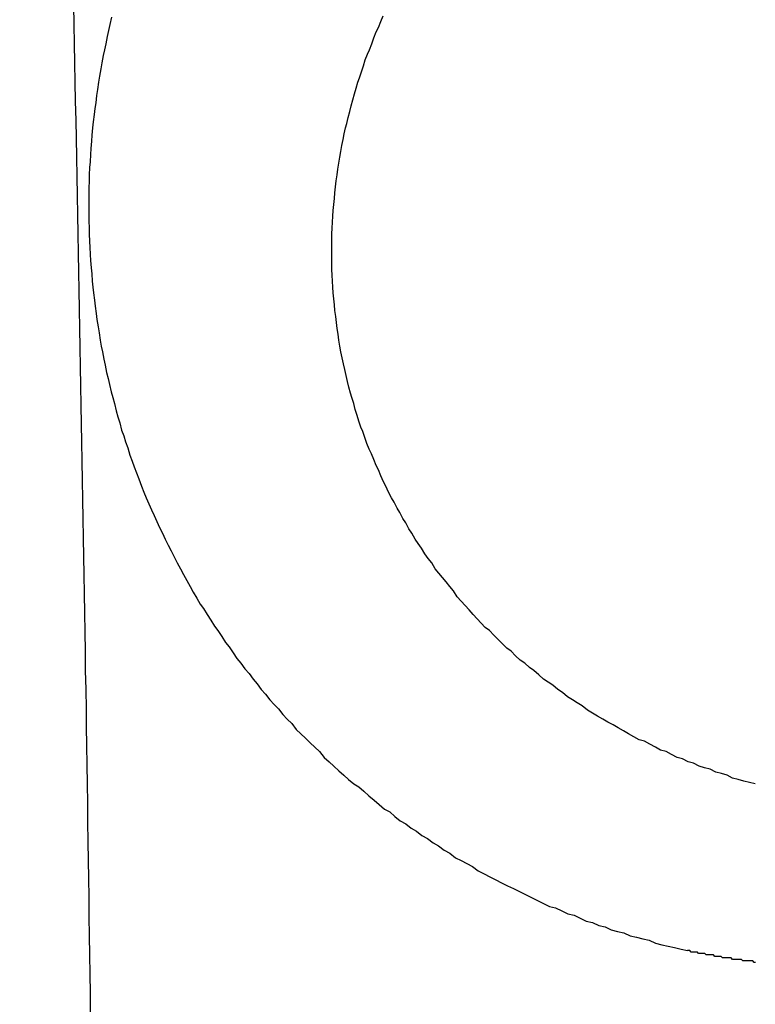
# Model space of a CAD drawing. Header units: millimetres. Extents: x -604189 to 881711, y -381903 to -7297.
# Tile 147 of 256: x -588022.88 to -588017.9, y -164997.5 to -164990.82. Entities that reach past the tile are written whole.
import ezdxf

# ---------------------------------------------------------------- set-up
doc = ezdxf.new("R2010")
doc.units = ezdxf.units.MM
doc.header["$LTSCALE"] = 100
doc.linetypes.add('0.5_0.5', pattern=[1, 0.5, -0.5])
doc.linetypes.add('ACAD_ISO04W100', pattern=[30.5, 24, -3, 0.5, -3])
doc.layers.get('Defpoints').update_dxf_attribs({"color": 30})
doc.layers.add('OPIS', color=7, linetype='Continuous')
doc.layers.add('strop osie', color=80, linetype='ACAD_ISO04W100', lineweight=5)
doc.styles.get("Standard").update_dxf_attribs({"font": 'romans.shx', "width": 0.5})
doc.dimstyles.new('1 50', dxfattribs={"dimtxt": 150, "dimasz": 80, "dimexe": 1, "dimexo": 1, "dimgap": 20, "dimtad": 1, "dimdec": 0, "dimlfac": 0.1, "dimtxsty": 'Standard', "dimblk": 'ARCHTICK', "dimcen": 200, "dimclrd": 2, "dimadec": 1, "dimazin": 0, "dimtfac": 1, "dimtdec": 0, "dimtmove": 0, "dimatfit": 3, "dimldrblk": 'ARCHTICK', "dimfxl": 120, "dimfxlon": 1, "dimtfill": 1, "dimarcsym": 0})

# ---------------------------------------------------------------- blocks, each defined once
blk = doc.blocks.new('_ArchTick')
at = {"layer": 'strop osie', "color": 0, "const_width": 0.15}
blk.add_lwpolyline([(-0.5, -0.5), (0.5, 0.5)], dxfattribs=at)
blk = doc.blocks.new('*D3294')
at = {"layer": 'Defpoints', "color": 0, "linetype": 'ByBlock', "lineweight": 5, "transparency": 16777216}
for p in [(-595783.1257, -159420.3032), (-593748.9238, -159420.3032), (-552118.9353, -179940.3025)]:
    blk.add_point(p, dxfattribs=at)
at = {"layer": 'OPIS', "color": 0, "linetype": 'Continuous', "lineweight": -2, "transparency": 16777216}
for p, q in [((-595723.1257, -159420.3032), (-595784.1257, -159420.3032)), ((-595723.1257, -179940.3025), (-595784.1257, -179940.3025))]:
    blk.add_line(p, q, dxfattribs=at)
at = {"layer": 'OPIS', "color": 2, "lineweight": -2, "transparency": 16777216}
blk.add_line((-595783.1257, -179940.3025), (-595783.1257, -159420.3032), dxfattribs=at)
at = {"layer": 'OPIS', "color": 2, "linetype": 'ByBlock', "lineweight": -2, "transparency": 16777216, "xscale": 80, "yscale": 80, "zscale": 80}
for p, rotation in [((-595783.1257, -159420.3032), 90), ((-595783.1257, -179940.3025), 270)]:
    blk.add_blockref('_ArchTick', p, dxfattribs=dict(at, rotation=rotation))
at = {"layer": 'OPIS', "color": 0, "linetype": 'ByBlock', "lineweight": 13, "transparency": 16777216, "insert": (-595878.1257, -169680.3029), "char_height": 150, "attachment_point": 5, "rotation": 90, "bg_fill": 3, "box_fill_scale": 1.1, "bg_fill_color": 256, "bg_fill_true_color": 13158600, "bg_fill_transparency": 0}
blk.add_mtext('2052', dxfattribs=at)

msp = doc.modelspace()

# ---------------------------------------------------------------- hatches: boundary and pattern name
at = {"layer": 'OPIS', "linetype": 'ByBlock', "lineweight": 15}
h = msp.add_hatch(dxfattribs=at)
h.set_pattern_fill('ANSI37', color=0, scale=80, angle=45)
h.set_pattern_definition([(90, (-306927.96, 32475.8), (-254, 0), []), (180, (-306927.96, 32475.8), (-3e-14, -254), [])])
edge = h.paths.add_edge_path()
edge.add_arc((-587934.0864, -167378.9311), 50, 0, 90)
edge.add_line((-587934.0864, -167328.9311), (-588139.086, -167328.9296))
edge.add_arc((-588139.0864, -167378.9296), 50, 89.99957, 180)
edge.add_line((-588189.0864, -167378.9296), (-588189.0864, -167822.9296))
edge.add_arc((-588139.0864, -167822.9296), 50, 180, 270)
edge.add_line((-588139.0864, -167872.9296), (-587934.0852, -167872.9311))
edge.add_arc((-587934.0864, -167822.9311), 50, 270.00137, 360)
edge.add_line((-587884.0864, -167822.9311), (-587884.0864, -167378.9311))
edge = h.paths.add_edge_path()
edge.add_arc((-587934.0864, -167378.9311), 50, 0, 90)
edge.add_line((-587934.0864, -167328.9311), (-588139.086, -167328.9296))
edge.add_arc((-588139.0864, -167378.9296), 50, 89.99957, 180)
edge.add_line((-588189.0864, -167378.9296), (-588189.0864, -167822.9296))
edge.add_arc((-588139.0864, -167822.9296), 50, 180, 270)
edge.add_line((-588139.0864, -167872.9296), (-587934.0852, -167872.9311))
edge.add_arc((-587934.0864, -167822.9311), 50, 270.00137, 360)
edge.add_line((-587884.0864, -167822.9311), (-587884.0864, -167378.9311))
edge = h.paths.add_edge_path()
edge.add_line((-588244.0869, -167300.9296), (-587769.0864, -167300.9296))
edge.add_line((-587769.0864, -167300.9296), (-587769.0864, -167900.9296))
edge.add_line((-587769.0864, -167900.9296), (-588243.7893, -167900.9296))
edge.add_arc((-588244.0864, -167892.9351), 8, 180, 272.12845, ccw=False)
edge.add_line((-588252.0864, -167892.9351), (-588252.0864, -167308.9296))
edge.add_arc((-588244.0864, -167308.9296), 8, 90.0036, 180, ccw=False)
h.paths.add_polyline_path([(-589864.9316, -164217.8287), (-589865.0038, -164223.0917), (-589865.0785, -164228.3546), (-589865.1557, -164233.6175), (-589865.2354, -164238.8803), (-589865.3175, -164244.1431), (-589865.4022, -164249.4059), (-589865.4893, -164254.6686), (-589865.5789, -164259.9313), (-589865.671, -164265.194), (-589865.7656, -164270.4566), (-589865.8627, -164275.7191), (-589865.9623, -164280.9816), (-589866.0644, -164286.2441), (-589866.169, -164291.5065), (-589866.2762, -164296.7688), (-589866.3859, -164302.0311), (-589866.4981, -164307.2933), (-589866.6129, -164312.5555), (-589866.7302, -164317.8177), (-589866.85, -164323.0798), (-589866.9724, -164328.3418), (-589867.0974, -164333.6037), (-589867.2249, -164338.8656), (-589867.355, -164344.1275), (-589867.4875, -164349.3892), (-589867.6227, -164354.6509), (-589867.7604, -164359.9126), (-589867.9006, -164365.1742), (-589868.0434, -164370.4357), (-589868.1887, -164375.6971), (-589868.3365, -164380.9585), (-589868.4869, -164386.2198), (-589868.6399, -164391.481), (-589868.7954, -164396.7421), (-589868.9534, -164402.0032), (-590219.4894, -164402.0032), (-590219.6636, -164396.1979), (-590219.8347, -164390.3925), (-590220.0026, -164384.587), (-590220.1675, -164378.7814), (-590220.3293, -164372.9757), (-590220.4879, -164367.1699), (-590220.6435, -164361.3641), (-590220.7959, -164355.5582), (-590220.9453, -164349.7522), (-590221.0915, -164343.9461), (-590221.2347, -164338.1399), (-590221.3748, -164332.3337), (-590221.5118, -164326.5273), (-590221.6457, -164320.721), (-590221.7766, -164314.9145), (-590221.9043, -164309.108), (-590222.029, -164303.3014), (-590222.1506, -164297.4947), (-590222.2692, -164291.688), (-590222.3847, -164285.8812), (-590222.4971, -164280.0744), (-590222.6065, -164274.2675), (-590222.7128, -164268.4605), (-590222.8161, -164262.6535), (-590222.9163, -164256.8464), (-590223.0136, -164251.0393), (-590223.1077, -164245.2321), (-590223.1989, -164239.4249), (-590223.287, -164233.6176), (-590223.3721, -164227.8103), (-590223.4542, -164222.003), (-590223.5331, -164216.1956), (-590223.609, -164210.3881), (-590223.6817, -164204.5806), (-590223.7513, -164198.7731), (-590223.8177, -164192.9656), (-590223.8809, -164187.158), (-590223.9408, -164181.3503), (-590223.9974, -164175.5427), (-590224.0508, -164169.735), (-590224.1008, -164163.9273), (-590224.1474, -164158.1196), (-590224.1907, -164152.3118), (-590224.2305, -164146.504), (-590224.2671, -164140.6962), (-590224.3008, -164134.8884), (-590224.3319, -164129.0805), (-590224.3607, -164123.2727), (-590224.3876, -164117.4648), (-590224.413, -164111.6569), (-590224.4371, -164105.849), (-590224.4589, -164100.0411), (-590224.4746, -164094.2332), (-590224.4803, -164088.4252), (-590224.4721, -164082.6173), (-590224.4477, -164076.8094), (-590224.4062, -164071.0017), (-590224.3468, -164065.194), (-590224.2686, -164059.3867), (-590224.1711, -164053.5796), (-590224.054, -164047.7729), (-590223.9169, -164041.9666), (-590223.7592, -164036.1608), (-590223.5807, -164030.3556), (-590223.3809, -164024.551), (-590223.1593, -164018.7472), (-590222.9139, -164012.9442), (-590222.642, -164007.1426), (-590222.3412, -164001.3424), (-590222.0087, -163995.5441), (-590221.642, -163989.7479), (-590221.2384, -163983.9541), (-590220.7951, -163978.1631), (-590220.3044, -163972.3759), (-590219.7535, -163966.5944), (-590219.1294, -163960.8204), (-590218.4187, -163955.0562), (-590217.6048, -163949.3057), (-590216.6699, -163943.5738), (-590215.5962, -163937.8652), (-590214.3625, -163932.1882), (-590212.9406, -163926.5572), (-590211.3018, -163920.9875), (-590209.4165, -163915.4954), (-590207.2456, -163910.1095), (-590204.7439, -163904.869), (-590201.8691, -163899.824), (-590198.5823, -163895.0359), (-590194.8507, -163890.5913), (-590190.6711, -163886.5628), (-590186.1051, -163882.9766), (-590181.2236, -163879.8331), (-590176.0967, -163877.1059), (-590170.7845, -163874.761), (-590165.3362, -163872.7595), (-590159.7845, -163871.0636), (-590154.1537, -163869.636), (-590148.4678, -163868.4399), (-590142.7468, -163867.4397), (-590137, -163866.6034), (-590131.2346, -163865.8996), (-590125.4578, -163865.2975), (-590119.6738, -163864.7779), (-590113.8835, -163864.3337), (-590108.0882, -163863.9584), (-590102.2886, -163863.6459), (-590096.4857, -163863.3903), (-590090.6807, -163863.1856), (-590084.8745, -163863.026), (-590079.0676, -163862.9058), (-590073.2605, -163862.8192), (-590067.4529, -163862.7609), (-590061.6452, -163862.7252), (-590055.8373, -163862.7066), (-590050.0293, -163862.6995), (-590044.2214, -163862.6984), (-590038.9579, -163862.6992), (-590033.6943, -163862.7043), (-590028.4307, -163862.718), (-590023.1672, -163862.7444), (-590017.904, -163862.7879), (-590012.6411, -163862.8525), (-590007.3786, -163862.9424), (-590002.1167, -163863.062), (-589996.8556, -163863.2153), (-589991.5956, -163863.4066), (-589986.3374, -163863.6398), (-589981.0814, -163863.9191), (-589975.8282, -163864.2488), (-589970.5789, -163864.6335), (-589965.3343, -163865.0781), (-589960.0956, -163865.5875), (-589954.8645, -163866.1697), (-589949.6449, -163866.8465), (-589944.4421, -163867.642), (-589939.2627, -163868.5778), (-589934.1152, -163869.6762), (-589929.0126, -163870.9654), (-589923.9705, -163872.4743), (-589919.0093, -163874.2299), (-589914.153, -163876.2589), (-589909.4357, -163878.5906), (-589904.8962, -163881.2529), (-589900.5848, -163884.2684), (-589896.5542, -163887.6518), (-589892.8573, -163891.3941), (-589889.5341, -163895.4714), (-589886.5739, -163899.8236), (-589883.9521, -163904.3865), (-589881.6399, -163909.1142), (-589879.6062, -163913.9678), (-589877.8173, -163918.9178), (-589876.2409, -163923.9391), (-589874.8539, -163929.0163), (-589873.6357, -163934.1365), (-589872.5642, -163939.2896), (-589871.6186, -163944.4668), (-589870.7843, -163949.6633), (-589870.0481, -163954.8752), (-589869.397, -163960.0986), (-589868.8185, -163965.3302), (-589868.3025, -163970.5682), (-589867.8397, -163975.8113), (-589867.4206, -163981.0581), (-589867.037, -163986.3075), (-589866.6852, -163991.5592), (-589866.3628, -163996.8127), (-589866.0674, -164002.0678), (-589865.7965, -164007.3242), (-589865.5485, -164012.5818), (-589865.3221, -164017.8404), (-589865.1158, -164023.0998), (-589864.9283, -164028.3599), (-589864.7589, -164033.6206), (-589864.607, -164038.8818), (-589864.4722, -164044.1436), (-589864.354, -164049.4057), (-589864.252, -164054.6681), (-589864.1661, -164059.9308), (-589864.0959, -164065.1938), (-589864.0413, -164070.457), (-589864.0015, -164075.7203), (-589863.9758, -164080.9836), (-589863.9637, -164086.2471), (-589863.964, -164091.5105), (-589863.974, -164096.7739), (-589863.9909, -164102.0373), (-589864.0116, -164107.3008), (-589864.0336, -164112.5642), (-589864.0567, -164117.8276), (-589864.0812, -164123.091), (-589864.1071, -164128.3543), (-589864.1349, -164133.6177), (-589864.1648, -164138.8811), (-589864.197, -164144.1444), (-589864.2318, -164149.4077), (-589864.2693, -164154.671), (-589864.3096, -164159.9343), (-589864.3527, -164165.1975), (-589864.3986, -164170.4608), (-589864.4472, -164175.724), (-589864.4985, -164180.9872), (-589864.5525, -164186.2504), (-589864.6091, -164191.5135), (-589864.6684, -164196.7766), (-589864.7303, -164202.0397), (-589864.7949, -164207.3027), (-589864.862, -164212.5658)])
h.paths.add_polyline_path([(-590463.9235, -164407.0514), (-587763.9235, -164407.0514), (-587763.9235, -162910.7833), (-590463.9235, -162910.7833)])
h.paths.add_polyline_path([(-590295.7169, -164839.2246), (-590289.9098, -164839.1274), (-590284.1026, -164839.0333), (-590278.2954, -164838.9421), (-590272.4881, -164838.854), (-590266.6808, -164838.7689), (-590260.8734, -164838.6868), (-590255.066, -164838.6079), (-590249.2586, -164838.532), (-590243.4511, -164838.4593), (-590237.6436, -164838.3897), (-590231.836, -164838.3233), (-590226.0285, -164838.2601), (-590220.2208, -164838.2002), (-590214.4132, -164838.1436), (-590208.6055, -164838.0902), (-590202.7978, -164838.0402), (-590196.99, -164837.9936), (-590191.1823, -164837.9503), (-590185.3745, -164837.9105), (-590179.5667, -164837.8739), (-590173.7588, -164837.8402), (-590167.951, -164837.8091), (-590162.1431, -164837.7803), (-590156.3353, -164837.7533), (-590150.5274, -164837.728), (-590144.7195, -164837.7039), (-590138.9116, -164837.6821), (-590133.1037, -164837.6664), (-590127.2957, -164837.6607), (-590121.4878, -164837.6689), (-590115.6799, -164837.6933), (-590109.8721, -164837.7348), (-590104.0645, -164837.7942), (-590098.2571, -164837.8724), (-590092.4501, -164837.9698), (-590086.6433, -164838.087), (-590080.8371, -164838.2241), (-590075.0313, -164838.3818), (-590069.2261, -164838.5603), (-590063.4215, -164838.76), (-590057.6176, -164838.9817), (-590051.8147, -164839.2271), (-590046.013, -164839.499), (-590040.2129, -164839.7998), (-590034.4146, -164840.1323), (-590028.6184, -164840.499), (-590022.8246, -164840.9026), (-590017.0336, -164841.3459), (-590011.2464, -164841.8366), (-590005.4649, -164842.3875), (-589999.6909, -164843.0116), (-589993.9267, -164843.7223), (-589988.1762, -164844.5362), (-589982.4443, -164845.4711), (-589976.7357, -164846.5448), (-589971.0587, -164847.7785), (-589965.4276, -164849.2004), (-589959.858, -164850.8392), (-589954.3659, -164852.7245), (-589948.98, -164854.8954), (-589943.7394, -164857.3971), (-589938.6945, -164860.2719), (-589933.9064, -164863.5587), (-589929.4618, -164867.2903), (-589925.4333, -164871.4699), (-589921.8471, -164876.0359), (-589918.7036, -164880.9174), (-589915.9764, -164886.0443), (-589913.6314, -164891.3565), (-589911.63, -164896.8048), (-589909.9341, -164902.3565), (-589908.5065, -164907.9873), (-589907.3104, -164913.6732), (-589906.3102, -164919.3942), (-589905.4739, -164925.141), (-589904.7701, -164930.9064), (-589904.168, -164936.6832), (-589903.6484, -164942.4672), (-589903.2042, -164948.2574), (-589902.8289, -164954.0528), (-589902.5164, -164959.8524), (-589902.2608, -164965.6552), (-589902.0561, -164971.4603), (-589901.8965, -164977.2665), (-589901.7762, -164983.0733), (-589901.6897, -164988.8805), (-589901.6314, -164994.688), (-589901.5957, -165000.4958), (-589901.5771, -165006.3037), (-589901.57, -165012.1117), (-589901.5689, -165017.9196), (-589901.5697, -165023.1831), (-589901.5748, -165028.4467), (-589901.5885, -165033.7103), (-589901.6149, -165038.9738), (-589901.6584, -165044.237), (-589901.723, -165049.4999), (-589901.8129, -165054.7624), (-589901.9325, -165060.0242), (-589902.0858, -165065.2854), (-589902.277, -165070.5454), (-589902.5103, -165075.8036), (-589902.7896, -165081.0596), (-589903.1193, -165086.3128), (-589903.504, -165091.5621), (-589903.9486, -165096.8067), (-589904.458, -165102.0453), (-589905.0402, -165107.2765), (-589905.717, -165112.496), (-589906.5125, -165117.6989), (-589907.4483, -165122.8783), (-589908.5467, -165128.0258), (-589909.8359, -165133.1284), (-589911.3448, -165138.1705), (-589913.1004, -165143.1317), (-589915.1294, -165147.9879), (-589917.461, -165152.7053), (-589920.1234, -165157.2448), (-589923.1389, -165161.5562), (-589926.5223, -165165.5868), (-589930.2646, -165169.2837), (-589934.3419, -165172.6069), (-589938.6941, -165175.5671), (-589943.257, -165178.1889), (-589947.9847, -165180.5011), (-589952.8383, -165182.5347), (-589957.7882, -165184.3237), (-589962.8096, -165185.9001), (-589967.8868, -165187.287), (-589973.007, -165188.5053), (-589978.1601, -165189.5768), (-589983.3373, -165190.5224), (-589988.5337, -165191.3567), (-589993.7457, -165192.0929), (-589998.9691, -165192.744), (-590004.2007, -165193.3225), (-590009.4387, -165193.8385), (-590014.6817, -165194.3013), (-590019.9286, -165194.7204), (-590025.178, -165195.104), (-590030.4297, -165195.4558), (-590035.6832, -165195.7781), (-590040.9383, -165196.0736), (-590046.1947, -165196.3445), (-590051.4523, -165196.5925), (-590056.7109, -165196.8189), (-590061.9703, -165197.0252), (-590067.2304, -165197.2127), (-590072.4911, -165197.3821), (-590077.7523, -165197.534), (-590083.014, -165197.6688), (-590088.2761, -165197.787), (-590093.5386, -165197.889), (-590098.8013, -165197.9749), (-590104.0643, -165198.045), (-590109.3275, -165198.0997), (-590114.5907, -165198.1395), (-590119.8541, -165198.1652), (-590125.1175, -165198.1773), (-590130.381, -165198.177), (-590135.6444, -165198.167), (-590140.9078, -165198.1501), (-590146.1712, -165198.1294), (-590151.4347, -165198.1074), (-590156.6981, -165198.0843), (-590161.9614, -165198.0598), (-590167.2248, -165198.0338), (-590172.4882, -165198.006), (-590177.7515, -165197.9762), (-590183.0149, -165197.944), (-590188.2782, -165197.9092), (-590193.5415, -165197.8717), (-590198.8048, -165197.8314), (-590204.068, -165197.7883), (-590209.3313, -165197.7424), (-590214.5945, -165197.6938), (-590219.8577, -165197.6425), (-590225.1208, -165197.5885), (-590230.384, -165197.5319), (-590235.6471, -165197.4726), (-590240.9102, -165197.4107), (-590246.1732, -165197.3461), (-590251.4362, -165197.279), (-590256.6992, -165197.2094), (-590261.9622, -165197.1372), (-590267.2251, -165197.0625), (-590272.488, -165196.9853), (-590277.7508, -165196.9056), (-590283.0136, -165196.8235), (-590288.2764, -165196.7388), (-590293.5391, -165196.6517), (-590298.8018, -165196.5621), (-590304.0644, -165196.47), (-590309.327, -165196.3754), (-590314.5896, -165196.2783), (-590319.8521, -165196.1787), (-590325.1145, -165196.0766), (-590330.3769, -165195.972), (-590335.6393, -165195.8648), (-590340.9016, -165195.7551), (-590346.1638, -165195.6429), (-590351.426, -165195.5281), (-590356.6882, -165195.4108), (-590361.9502, -165195.291), (-590367.2123, -165195.1685), (-590372.4742, -165195.0436), (-590377.7361, -165194.9161), (-590382.998, -165194.786), (-590388.2597, -165194.6534), (-590393.5214, -165194.5183), (-590398.7831, -165194.3806), (-590404.0447, -165194.2404), (-590409.3062, -165194.0976), (-590414.5676, -165193.9523), (-590419.829, -165193.8044), (-590425.0903, -165193.654), (-590430.3515, -165193.5011), (-590435.6126, -165193.3456), (-590440.8737, -165193.1876), (-590440.8737, -164842.6516), (-590435.0684, -164842.4774), (-590429.263, -164842.3063), (-590423.4575, -164842.1383), (-590417.6519, -164841.9735), (-590411.8462, -164841.8117), (-590406.0404, -164841.6531), (-590400.2346, -164841.4975), (-590394.4287, -164841.3451), (-590388.6226, -164841.1957), (-590382.8166, -164841.0494), (-590377.0104, -164840.9063), (-590371.2041, -164840.7662), (-590365.3978, -164840.6292), (-590359.5914, -164840.4953), (-590353.785, -164840.3644), (-590347.9785, -164840.2367), (-590342.1719, -164840.112), (-590336.3652, -164839.9904), (-590330.5585, -164839.8718), (-590324.7517, -164839.7563), (-590318.9449, -164839.6439), (-590313.138, -164839.5345), (-590307.331, -164839.4282), (-590301.524, -164839.3249)])
edge = h.paths.add_edge_path()
edge.add_arc((-590093.9235, -162268.5433), 50, 0, 90.00043)
edge.add_line((-590093.9239, -162218.5433), (-590298.9243, -162218.5448))
edge.add_arc((-590298.9235, -162268.5448), 50, 90.00087, 180)
edge.add_line((-590348.9235, -162268.5448), (-590348.9235, -162712.5448))
edge.add_arc((-590298.9235, -162712.5448), 50, 180, 270.00224)
edge.add_line((-590298.9216, -162762.5448), (-590093.9228, -162762.5433))
edge.add_arc((-590093.9235, -162712.5433), 50, 270.00087, 360)
edge.add_line((-590043.9235, -162712.5433), (-590043.9235, -162268.5433))
edge = h.paths.add_edge_path()
edge.add_arc((-590093.9235, -161668.5433), 50, 0, 90.00043)
edge.add_line((-590093.9239, -161618.5433), (-590298.9243, -161618.5448))
edge.add_arc((-590298.9235, -161668.5448), 50, 90.00087, 180)
edge.add_line((-590348.9235, -161668.5448), (-590348.9235, -162112.5448))
edge.add_arc((-590298.9235, -162112.5448), 50, 180, 270.00224)
edge.add_line((-590298.9216, -162162.5448), (-590093.9228, -162162.5433))
edge.add_arc((-590093.9235, -162112.5433), 50, 270.00087, 360)
edge.add_line((-590043.9235, -162112.5433), (-590043.9235, -161668.5433))
h.paths.add_polyline_path([(-590463.9235, -162790.5433), (-587763.9235, -162790.5433), (-587763.9235, -161590.5433), (-590463.9235, -161590.5433)])
edge = h.paths.add_edge_path()
edge.add_arc((-588139.0864, -168270.0029), 50, 89.99957, 180)
edge.add_line((-588189.0864, -168270.0029), (-588189.0864, -168714.0029))
edge.add_arc((-588139.0864, -168714.0029), 50, 180, 270)
edge.add_line((-588139.0864, -168764.0029), (-587934.0852, -168764.0044))
edge.add_arc((-587934.0864, -168714.0044), 50, 270.00137, 360)
edge.add_line((-587884.0864, -168714.0044), (-587884.0864, -168270.0044))
edge.add_arc((-587934.0864, -168270.0044), 50, 0, 90)
edge.add_line((-587934.0864, -168220.0044), (-588139.086, -168220.0029))
edge = h.paths.add_edge_path()
edge.add_arc((-587934.0864, -169161.0778), 50, 0, 90)
edge.add_line((-587934.0864, -169111.0778), (-588139.086, -169111.0762))
edge.add_arc((-588139.0864, -169161.0762), 50, 89.99957, 180)
edge.add_line((-588189.0864, -169161.0762), (-588189.0864, -169605.0762))
edge.add_arc((-588139.0864, -169605.0762), 50, 180, 270)
edge.add_line((-588139.0864, -169655.0762), (-587934.0852, -169655.0778))
edge.add_arc((-587934.0864, -169605.0778), 50, 270.00137, 360)
edge.add_line((-587884.0864, -169605.0778), (-587884.0864, -169161.0778))
edge = h.paths.add_edge_path()
edge.add_arc((-588139.0864, -170052.1496), 50, 89.99957, 180)
edge.add_line((-588189.0864, -170052.1496), (-588189.0864, -170496.1496))
edge.add_arc((-588139.0864, -170496.1496), 50, 180, 270)
edge.add_line((-588139.0864, -170546.1496), (-587934.0852, -170546.1511))
edge.add_arc((-587934.0864, -170496.1511), 50, 270.00137, 360)
edge.add_line((-587884.0864, -170496.1511), (-587884.0864, -170052.1511))
edge.add_arc((-587934.0864, -170052.1511), 50, 0, 90)
edge.add_line((-587934.0864, -170002.1511), (-588139.086, -170002.1496))
edge = h.paths.add_edge_path()
edge.add_arc((-588139.0864, -170943.2229), 50, 89.99957, 180)
edge.add_line((-588189.0864, -170943.2229), (-588189.0864, -171387.2229))
edge.add_arc((-588139.0864, -171387.2229), 50, 180, 270)
edge.add_line((-588139.0864, -171437.2229), (-587934.0852, -171437.2244))
edge.add_arc((-587934.0864, -171387.2244), 50, 270.00137, 360)
edge.add_line((-587884.0864, -171387.2244), (-587884.0864, -170943.2244))
edge.add_arc((-587934.0864, -170943.2244), 50, 0, 90)
edge.add_line((-587934.0864, -170893.2244), (-588139.086, -170893.2229))
h.paths.add_polyline_path([(-587763.9235, -164527.2914), (-590463.9235, -164527.2914), (-590463.9235, -171970.3002), (-587763.9235, -171970.3002)])

# ---------------------------------------------------------------- next in the draw order: dimensions: what is measured, and where the dimension line sits
at = {"layer": 'OPIS', "color": 0, "linetype": 'ByBlock', "lineweight": 13}
dim = msp.add_linear_dim(base=(-595783.1257, -159420.3032), p1=(-552118.9353, -179940.3025), p2=(-593748.9238, -159420.3032), angle=90, dimstyle='1 50', override={"dimtmove": 1, "dimfxl": 60, "dimarcsym": 1}, dxfattribs=at)
dim.commit()
dim.dimension.update_dxf_attribs({"geometry": '*D3294', "text_midpoint": (-595878.1257, -169680.3029)})

# ---------------------------------------------------------------- next in the draw order: hatches: boundary and pattern name
at = {"layer": 'OPIS', "linetype": '0.5_0.5', "lineweight": 13}
h = msp.add_hatch(dxfattribs=at)
h.set_pattern_fill('ANSI37', color=0, scale=130)
h.set_pattern_definition([(45, (-597218.54, 256668.8), (-291.85832, 291.85832), []), (135, (-597218.54, 256668.8), (-291.85832, -291.85832), [])])
edge = h.paths.add_edge_path(flags=16)
edge.add_line((-570958.9159, -168985.2814), (-571058.9159, -168985.2814))
edge.add_line((-571058.9159, -168985.2814), (-572598.9159, -168985.2814))
edge.add_line((-572598.9159, -168985.2814), (-572598.9151, -170470.3002))
edge.add_line((-572598.9151, -170470.3002), (-570825.7626, -170470.3002))
edge.add_arc((-570508.9159, -170339.0992), 342.9366, 180, 202.49364, ccw=False)
edge.add_arc((-570508.9159, -170339.0992), 342.9366, 90, 180, ccw=False)
edge.add_line((-570508.9159, -169996.1626), (-570508.9159, -169764.7043))
edge.add_arc((-570058.9159, -168985.2814), 900, 180.0000001, 240, ccw=False)
edge = h.paths.add_edge_path(flags=17)
edge.add_line((-569358.9153, -170085.2814), (-569358.9159, -168985.2814))
edge.add_line((-569358.9159, -168985.2814), (-569358.9169, -168985.2814))
edge.add_line((-569358.9169, -168985.2814), (-569958.9159, -168985.2814))
edge.add_line((-569958.9159, -168985.2814), (-570058.9159, -168985.2814))
edge.add_line((-570058.9159, -168985.2814), (-570058.9159, -168925.2814))
edge.add_line((-570058.9159, -168925.2814), (-569958.9159, -168925.2814))
edge.add_line((-569958.9159, -168925.2814), (-569958.9159, -168865.2814))
edge.add_line((-569958.9159, -168865.2814), (-569358.9159, -168865.2814))
edge.add_line((-569358.9159, -168865.2814), (-569358.9169, -166865.2814))
edge.add_line((-569358.9169, -166865.2814), (-574098.917, -166865.2859))
edge.add_line((-574098.917, -166865.2859), (-574098.9143, -171970.3002))
edge.add_line((-574098.9143, -171970.3002), (-572608.9134, -171970.3002))
edge.add_line((-572608.9134, -171970.3002), (-571504.9134, -170590.3002))
edge.add_line((-571504.9134, -170590.3002), (-572718.915, -170590.3002))
edge.add_line((-572718.915, -170590.3002), (-572718.9159, -168865.2814))
edge.add_line((-572718.9159, -168865.2814), (-571058.9159, -168865.2814))
edge.add_line((-571058.9159, -168865.2814), (-571058.9159, -168925.2814))
edge.add_line((-571058.9159, -168925.2814), (-570958.9159, -168925.2814))
edge.add_line((-570958.9159, -168925.2814), (-570958.9159, -168985.2814))
edge.add_arc((-570058.9159, -168985.2814), 900, 180, 240)
edge.add_line((-570508.9159, -169764.7043), (-570508.9159, -169996.1626))
edge.add_arc((-570508.9159, -170339.0992), 342.9366, 0, 90, ccw=False)
edge.add_arc((-570508.9159, -170339.0992), 342.9366, 208.979889, 360, ccw=False)
edge.add_line((-570808.9134, -170505.2529), (-570808.9134, -171171.0862))
edge.add_arc((-570808.9134, -171220.3002), 49.214, 0, 90, ccw=False)
edge.add_arc((-570808.9134, -171220.3002), 49.214, 270, 360, ccw=False)
edge.add_line((-570808.9134, -171269.5142), (-570808.9134, -171970.3002))
edge.add_line((-570808.9134, -171970.3002), (-569358.9143, -171970.3002))
edge.add_line((-569358.9143, -171970.3002), (-569358.9153, -170085.2814))
h.paths.add_polyline_path([(-561118.9235, -159870.3032), (-590334.6553, -159870.3032), (-590334.6553, -161470.3032), (-562318.9235, -161470.3032), (-562318.9235, -172095.2924), (-561118.9235, -172095.2912), (-561118.9235, -168350.3032), (-552073.9191, -168350.3032), (-552073.9198, -167150.3032), (-561118.9235, -167150.3032)])
h.paths.add_polyline_path([(-572856.9268, -169813.6802), (-569451.0696, -169813.6802), (-569451.0696, -169408.6802), (-572856.9268, -169408.6802)], flags=16)

# ---------------------------------------------------------------- next in the draw order: linework, layer by layer
at = {"color": 0}
for points in [[(-588022.4009, -164997.5583, 0), (-588022.4029, -164997.4283, 0), (-588022.4049, -164997.2983, 0), (-588022.4059, -164997.1683, 0), (-588022.4079, -164997.0383, 0), (-588022.4099, -164996.9083, 0), (-588022.4119, -164996.7783, 0), (-588022.4129, -164996.6483, 0), (-588022.4149, -164996.5283, 0), (-588022.4169, -164996.3983, 0), (-588022.4189, -164996.2683, 0), (-588022.4209, -164996.1383, 0), (-588022.4229, -164996.0083, 0), (-588022.4249, -164995.8783, 0), (-588022.4269, -164995.7483, 0), (-588022.4289, -164995.6183, 0), (-588022.4299, -164995.4983, 0), (-588022.4319, -164995.3683, 0), (-588022.4349, -164995.2383, 0), (-588022.4369, -164995.1083, 0), (-588022.4389, -164994.9783, 0), (-588022.4409, -164994.8483, 0), (-588022.4429, -164994.7183, 0), (-588022.4449, -164994.5883, 0), (-588022.4469, -164994.4683, 0), (-588022.4489, -164994.3383, 0), (-588022.4509, -164994.2083, 0), (-588022.4529, -164994.0783, 0), (-588022.4559, -164993.9483, 0), (-588022.4579, -164993.8183, 0), (-588022.4599, -164993.6883, 0), (-588022.4619, -164993.5683, 0), (-588022.4649, -164993.4383, 0), (-588022.4669, -164993.3083, 0), (-588022.4689, -164993.1783, 0), (-588022.4709, -164993.0483, 0), (-588022.4739, -164992.9183, 0), (-588022.4759, -164992.7883, 0), (-588022.4789, -164992.6583, 0), (-588022.4809, -164992.5383, 0), (-588022.4829, -164992.4083, 0), (-588022.4859, -164992.2783, 0), (-588022.4879, -164992.1483, 0), (-588022.4909, -164992.0183, 0), (-588022.4929, -164991.8883, 0), (-588022.4949, -164991.7583, 0), (-588022.4979, -164991.6283, 0), (-588022.4999, -164991.5083, 0), (-588022.5029, -164991.3783, 0), (-588022.5059, -164991.2483, 0), (-588022.5079, -164991.1183, 0), (-588022.5109, -164990.9883, 0), (-588022.5129, -164990.8583, 0), (-588022.5159, -164990.7283, 0)], [(-588022.2599, -164990.8083, 0), (-588022.2699, -164990.8583, 0), (-588022.2799, -164990.8983, 0), (-588022.2899, -164990.9383, 0), (-588022.2989, -164990.9883, 0), (-588022.3079, -164991.0283, 0), (-588022.3169, -164991.0683, 0), (-588022.3249, -164991.1183, 0), (-588022.3329, -164991.1583, 0), (-588022.3409, -164991.2083, 0), (-588022.3479, -164991.2483, 0), (-588022.3549, -164991.2983, 0), (-588022.3609, -164991.3383, 0), (-588022.3669, -164991.3883, 0), (-588022.3729, -164991.4283, 0), (-588022.3779, -164991.4683, 0), (-588022.3829, -164991.5183, 0), (-588022.3879, -164991.5583, 0), (-588022.3919, -164991.6083, 0), (-588022.3959, -164991.6483, 0), (-588022.3989, -164991.6983, 0), (-588022.4029, -164991.7383, 0), (-588022.4049, -164991.7883, 0), (-588022.4079, -164991.8283, 0), (-588022.4099, -164991.8783, 0), (-588022.4109, -164991.9183, 0), (-588022.4129, -164991.9683, 0), (-588022.4129, -164992.0083, 0), (-588022.4139, -164992.0583, 0), (-588022.4139, -164992.0983, 0), (-588022.4139, -164992.1483, 0), (-588022.4129, -164992.1883, 0), (-588022.4119, -164992.2383, 0), (-588022.4109, -164992.2783, 0), (-588022.4089, -164992.3283, 0), (-588022.4069, -164992.3683, 0), (-588022.4039, -164992.4183, 0), (-588022.4009, -164992.4583, 0), (-588022.3979, -164992.5083, 0), (-588022.3939, -164992.5483, 0), (-588022.3899, -164992.5983, 0), (-588022.3859, -164992.6383, 0), (-588022.3809, -164992.6783, 0), (-588022.3759, -164992.7283, 0), (-588022.3699, -164992.7683, 0), (-588022.3639, -164992.8183, 0), (-588022.3579, -164992.8583, 0), (-588022.3509, -164992.9083, 0), (-588022.3439, -164992.9483, 0), (-588022.3369, -164992.9983, 0), (-588022.3289, -164993.0383, 0), (-588022.3199, -164993.0783, 0), (-588022.3119, -164993.1283, 0), (-588022.3029, -164993.1683, 0), (-588022.2929, -164993.2183, 0), (-588022.2829, -164993.2583, 0), (-588022.2729, -164993.2983, 0), (-588022.2619, -164993.3483, 0), (-588022.2509, -164993.3883, 0), (-588022.2399, -164993.4283, 0), (-588022.2279, -164993.4783, 0), (-588022.2159, -164993.5183, 0), (-588022.2029, -164993.5583, 0), (-588022.1909, -164993.6083, 0), (-588022.1769, -164993.6483, 0), (-588022.1639, -164993.6883, 0), (-588022.1489, -164993.7283, 0), (-588022.1349, -164993.7783, 0), (-588022.1199, -164993.8183, 0), (-588022.1049, -164993.8583, 0), (-588022.0899, -164993.8983, 0), (-588022.0739, -164993.9383, 0), (-588022.0569, -164993.9883, 0), (-588022.0409, -164994.0283, 0), (-588022.0239, -164994.0683, 0), (-588022.0069, -164994.1083, 0), (-588021.9889, -164994.1483, 0), (-588021.9709, -164994.1883, 0), (-588021.9519, -164994.2283, 0), (-588021.9339, -164994.2683, 0), (-588021.9149, -164994.3083, 0), (-588021.8949, -164994.3483, 0), (-588021.8749, -164994.3883, 0), (-588021.8549, -164994.4283, 0), (-588021.8349, -164994.4683, 0), (-588021.8139, -164994.5083, 0), (-588021.7929, -164994.5483, 0), (-588021.7709, -164994.5883, 0), (-588021.7489, -164994.6283, 0), (-588021.7269, -164994.6683, 0), (-588021.7049, -164994.7083, 0), (-588021.6819, -164994.7483, 0), (-588021.6589, -164994.7883, 0), (-588021.6349, -164994.8183, 0), (-588021.6109, -164994.8583, 0), (-588021.5869, -164994.8983, 0), (-588021.5619, -164994.9383, 0), (-588021.5379, -164994.9683, 0), (-588021.5119, -164995.0083, 0), (-588021.4869, -164995.0483, 0), (-588021.4609, -164995.0783, 0), (-588021.4349, -164995.1183, 0), (-588021.4089, -164995.1583, 0), (-588021.3819, -164995.1883, 0), (-588021.3549, -164995.2283, 0), (-588021.3269, -164995.2583, 0), (-588021.2999, -164995.2983, 0), (-588021.2719, -164995.3283, 0), (-588021.2439, -164995.3683, 0), (-588021.2149, -164995.3983, 0), (-588021.1859, -164995.4383, 0), (-588021.1569, -164995.4683, 0), (-588021.1269, -164995.4983, 0), (-588021.0979, -164995.5383, 0), (-588021.0679, -164995.5683, 0), (-588021.0369, -164995.5983, 0), (-588021.0069, -164995.6383, 0), (-588020.9759, -164995.6683, 0), (-588020.9449, -164995.6983, 0), (-588020.9129, -164995.7283, 0), (-588020.8809, -164995.7583, 0), (-588020.8489, -164995.7883, 0), (-588020.8169, -164995.8283, 0), (-588020.7849, -164995.8583, 0), (-588020.7519, -164995.8883, 0), (-588020.7189, -164995.9183, 0), (-588020.6849, -164995.9483, 0), (-588020.6519, -164995.9783, 0), (-588020.6179, -164996.0083, 0), (-588020.5839, -164996.0283, 0), (-588020.5489, -164996.0583, 0), (-588020.5149, -164996.0883, 0), (-588020.4799, -164996.1183, 0), (-588020.4449, -164996.1483, 0), (-588020.4089, -164996.1783, 0), (-588020.3739, -164996.1983, 0), (-588020.3379, -164996.2283, 0), (-588020.3019, -164996.2583, 0), (-588020.2649, -164996.2783, 0), (-588020.2289, -164996.3083, 0), (-588020.1919, -164996.3283, 0), (-588020.1549, -164996.3583, 0), (-588020.1179, -164996.3783, 0), (-588020.0799, -164996.4083, 0), (-588020.0429, -164996.4283, 0), (-588020.0049, -164996.4583, 0), (-588019.9669, -164996.4783, 0), (-588019.9279, -164996.5083, 0), (-588019.8899, -164996.5283, 0), (-588019.8509, -164996.5483, 0), (-588019.8119, -164996.5683, 0), (-588019.7729, -164996.5983, 0), (-588019.7339, -164996.6183, 0), (-588019.6939, -164996.6383, 0), (-588019.6549, -164996.6583, 0), (-588019.6149, -164996.6783, 0), (-588019.5749, -164996.6983, 0), (-588019.5349, -164996.7183, 0), (-588019.4939, -164996.7383, 0), (-588019.4539, -164996.7583, 0), (-588019.4129, -164996.7783, 0), (-588019.3719, -164996.7983, 0), (-588019.3309, -164996.8183, 0), (-588019.2899, -164996.8383, 0), (-588019.2489, -164996.8483, 0), (-588019.2079, -164996.8683, 0), (-588019.1659, -164996.8883, 0), (-588019.1239, -164996.8983, 0), (-588019.0829, -164996.9183, 0), (-588019.0409, -164996.9383, 0), (-588018.9989, -164996.9483, 0), (-588018.9559, -164996.9683, 0), (-588018.9139, -164996.9783, 0), (-588018.8719, -164996.9983, 0), (-588018.8289, -164997.0083, 0), (-588018.7869, -164997.0183, 0), (-588018.7439, -164997.0383, 0), (-588018.7009, -164997.0483, 0), (-588018.6579, -164997.0583, 0), (-588018.6149, -164997.0683, 0), (-588018.5719, -164997.0883, 0), (-588018.5289, -164997.0983, 0), (-588018.4859, -164997.1083, 0), (-588018.4429, -164997.1183, 0), (-588018.3989, -164997.1283, 0), (-588018.3559, -164997.1383, 0)], [(-588017.8959, -164996.0083, 0), (-588017.9339, -164995.9983, 0), (-588017.9729, -164995.9883, 0), (-588018.0109, -164995.9783, 0), (-588018.0489, -164995.9683, 0), (-588018.0869, -164995.9483, 0), (-588018.1249, -164995.9383, 0), (-588018.1629, -164995.9283, 0), (-588018.2009, -164995.9083, 0), (-588018.2389, -164995.8983, 0), (-588018.2759, -164995.8883, 0), (-588018.3139, -164995.8683, 0), (-588018.3509, -164995.8583, 0), (-588018.3889, -164995.8383, 0), (-588018.4259, -164995.8283, 0), (-588018.4629, -164995.8083, 0), (-588018.4999, -164995.7883, 0), (-588018.5369, -164995.7783, 0), (-588018.5729, -164995.7583, 0), (-588018.6099, -164995.7383, 0), (-588018.6459, -164995.7183, 0), (-588018.6819, -164995.7083, 0), (-588018.7179, -164995.6883, 0), (-588018.7539, -164995.6683, 0), (-588018.7899, -164995.6483, 0), (-588018.8249, -164995.6283, 0), (-588018.8599, -164995.6083, 0), (-588018.8949, -164995.5883, 0), (-588018.9299, -164995.5683, 0), (-588018.9649, -164995.5483, 0), (-588018.9999, -164995.5283, 0), (-588019.0339, -164995.5083, 0), (-588019.0679, -164995.4783, 0), (-588019.1019, -164995.4583, 0), (-588019.1349, -164995.4383, 0), (-588019.1689, -164995.4183, 0), (-588019.2019, -164995.3883, 0), (-588019.2349, -164995.3683, 0), (-588019.2679, -164995.3383, 0), (-588019.2999, -164995.3183, 0), (-588019.3319, -164995.2983, 0), (-588019.3639, -164995.2683, 0), (-588019.3959, -164995.2383, 0), (-588019.4269, -164995.2183, 0), (-588019.4579, -164995.1883, 0), (-588019.4889, -164995.1683, 0), (-588019.5199, -164995.1383, 0), (-588019.5499, -164995.1083, 0), (-588019.5799, -164995.0883, 0), (-588019.6099, -164995.0583, 0), (-588019.6389, -164995.0283, 0), (-588019.6679, -164994.9983, 0), (-588019.6969, -164994.9683, 0), (-588019.7259, -164994.9483, 0), (-588019.7539, -164994.9183, 0), (-588019.7819, -164994.8883, 0), (-588019.8089, -164994.8583, 0), (-588019.8359, -164994.8283, 0), (-588019.8629, -164994.7983, 0), (-588019.8899, -164994.7683, 0), (-588019.9159, -164994.7383, 0), (-588019.9409, -164994.6983, 0), (-588019.9669, -164994.6683, 0), (-588019.9919, -164994.6383, 0), (-588020.0169, -164994.6083, 0), (-588020.0409, -164994.5783, 0), (-588020.0649, -164994.5483, 0), (-588020.0889, -164994.5083, 0), (-588020.1119, -164994.4783, 0), (-588020.1349, -164994.4483, 0), (-588020.1579, -164994.4083, 0), (-588020.1799, -164994.3783, 0), (-588020.2019, -164994.3483, 0), (-588020.2229, -164994.3083, 0), (-588020.2439, -164994.2783, 0), (-588020.2649, -164994.2383, 0), (-588020.2849, -164994.2083, 0), (-588020.3049, -164994.1683, 0), (-588020.3239, -164994.1383, 0), (-588020.3439, -164994.0983, 0), (-588020.3619, -164994.0683, 0), (-588020.3809, -164994.0283, 0), (-588020.3989, -164993.9883, 0), (-588020.4159, -164993.9583, 0), (-588020.4329, -164993.9183, 0), (-588020.4499, -164993.8783, 0), (-588020.4659, -164993.8483, 0), (-588020.4819, -164993.8083, 0), (-588020.4979, -164993.7683, 0), (-588020.5129, -164993.7383, 0), (-588020.5279, -164993.6983, 0), (-588020.5419, -164993.6583, 0), (-588020.5559, -164993.6183, 0), (-588020.5689, -164993.5883, 0), (-588020.5819, -164993.5483, 0), (-588020.5949, -164993.5083, 0), (-588020.6069, -164993.4683, 0), (-588020.6179, -164993.4283, 0), (-588020.6299, -164993.3883, 0), (-588020.6399, -164993.3583, 0), (-588020.6509, -164993.3183, 0), (-588020.6609, -164993.2783, 0), (-588020.6699, -164993.2383, 0), (-588020.6789, -164993.1983, 0), (-588020.6879, -164993.1583, 0), (-588020.6959, -164993.1183, 0), (-588020.7039, -164993.0783, 0), (-588020.7109, -164993.0383, 0), (-588020.7179, -164992.9983, 0), (-588020.7239, -164992.9583, 0), (-588020.7299, -164992.9183, 0), (-588020.7349, -164992.8783, 0), (-588020.7399, -164992.8383, 0), (-588020.7449, -164992.7983, 0), (-588020.7489, -164992.7583, 0), (-588020.7529, -164992.7183, 0), (-588020.7559, -164992.6783, 0), (-588020.7589, -164992.6383, 0), (-588020.7609, -164992.5983, 0), (-588020.7629, -164992.5583, 0), (-588020.7649, -164992.5183, 0), (-588020.7659, -164992.4783, 0), (-588020.7659, -164992.4383, 0), (-588020.7669, -164992.3983, 0), (-588020.7659, -164992.3583, 0), (-588020.7659, -164992.3183, 0), (-588020.7649, -164992.2783, 0), (-588020.7629, -164992.2383, 0), (-588020.7609, -164992.1983, 0), (-588020.7589, -164992.1583, 0), (-588020.7559, -164992.1183, 0), (-588020.7529, -164992.0783, 0), (-588020.7489, -164992.0383, 0), (-588020.7449, -164991.9983, 0), (-588020.7409, -164991.9583, 0), (-588020.7359, -164991.9183, 0), (-588020.7309, -164991.8783, 0), (-588020.7249, -164991.8383, 0), (-588020.7189, -164991.7983, 0), (-588020.7119, -164991.7583, 0), (-588020.7049, -164991.7183, 0), (-588020.6979, -164991.6783, 0), (-588020.6899, -164991.6383, 0), (-588020.6819, -164991.5983, 0), (-588020.6729, -164991.5583, 0), (-588020.6639, -164991.5283, 0), (-588020.6549, -164991.4883, 0), (-588020.6449, -164991.4483, 0), (-588020.6349, -164991.4083, 0), (-588020.6239, -164991.3683, 0), (-588020.6129, -164991.3283, 0), (-588020.6019, -164991.2883, 0), (-588020.5899, -164991.2483, 0), (-588020.5779, -164991.2183, 0), (-588020.5649, -164991.1783, 0), (-588020.5519, -164991.1383, 0), (-588020.5389, -164991.0983, 0), (-588020.5249, -164991.0583, 0), (-588020.5109, -164991.0283, 0), (-588020.4959, -164990.9883, 0), (-588020.4809, -164990.9483, 0), (-588020.4659, -164990.9083, 0), (-588020.4499, -164990.8783, 0), (-588020.4339, -164990.8383, 0), (-588020.4179, -164990.7983, 0)], [(-588017.8949, -164997.2183, 0), (-588017.9039, -164997.2183, 0), (-588017.9119, -164997.2083, 0), (-588017.9209, -164997.2083, 0), (-588017.9299, -164997.2083, 0), (-588017.9379, -164997.2083, 0), (-588017.9469, -164997.2083, 0), (-588017.9549, -164997.2083, 0), (-588017.9639, -164997.2083, 0), (-588017.9719, -164997.2083, 0), (-588017.9809, -164997.2083, 0), (-588017.9899, -164997.1983, 0), (-588017.9979, -164997.1983, 0), (-588018.0069, -164997.1983, 0), (-588018.0149, -164997.1983, 0), (-588018.0239, -164997.1983, 0), (-588018.0319, -164997.1983, 0), (-588018.0409, -164997.1983, 0), (-588018.0499, -164997.1983, 0), (-588018.0579, -164997.1883, 0), (-588018.0669, -164997.1883, 0), (-588018.0749, -164997.1883, 0), (-588018.0839, -164997.1883, 0), (-588018.0919, -164997.1883, 0), (-588018.1009, -164997.1883, 0), (-588018.1089, -164997.1883, 0), (-588018.1179, -164997.1883, 0), (-588018.1269, -164997.1783, 0), (-588018.1349, -164997.1783, 0), (-588018.1439, -164997.1783, 0), (-588018.1519, -164997.1783, 0), (-588018.1609, -164997.1783, 0), (-588018.1689, -164997.1783, 0), (-588018.1779, -164997.1683, 0), (-588018.1859, -164997.1683, 0), (-588018.1949, -164997.1683, 0), (-588018.2029, -164997.1683, 0), (-588018.2119, -164997.1683, 0), (-588018.2199, -164997.1683, 0), (-588018.2289, -164997.1683, 0), (-588018.2369, -164997.1583, 0), (-588018.2459, -164997.1583, 0), (-588018.2539, -164997.1583, 0), (-588018.2629, -164997.1583, 0), (-588018.2709, -164997.1583, 0), (-588018.2799, -164997.1583, 0), (-588018.2879, -164997.1483, 0), (-588018.2959, -164997.1483, 0), (-588018.3049, -164997.1483, 0), (-588018.3129, -164997.1483, 0), (-588018.3219, -164997.1483, 0), (-588018.3299, -164997.1483, 0), (-588018.3389, -164997.1383, 0), (-588018.3469, -164997.1383, 0), (-588018.3559, -164997.1383, 0)]]:
    msp.add_polyline3d(points, dxfattribs=at)

doc.saveas('drawing.dxf')
